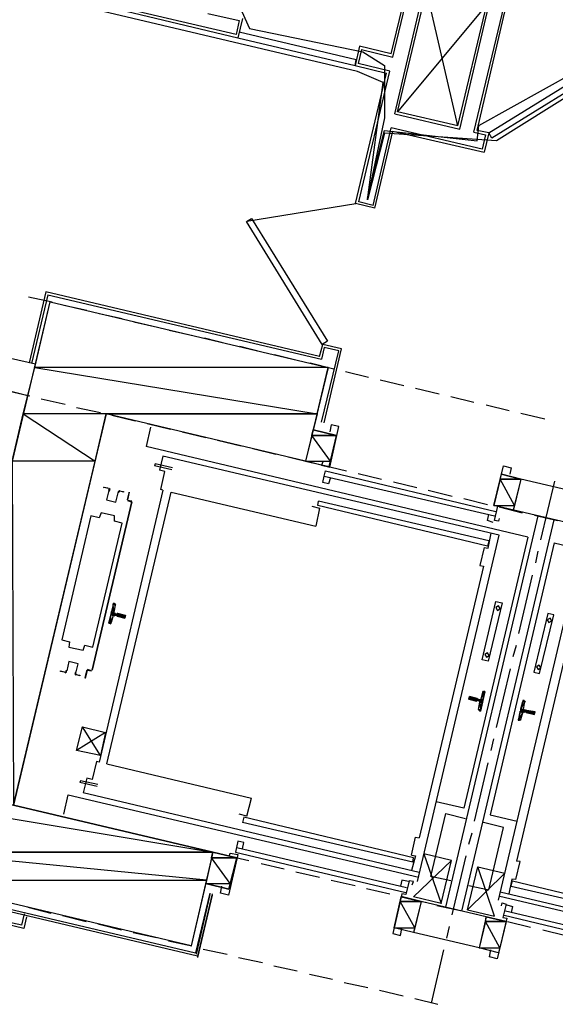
# Model space of a CAD drawing. Header units: feet. Extents: x -79 to 198, y -22 to 181.
# Tile 75 of 256: x 58 to 69, y 51 to 72. Entities that reach past the tile are written whole.
import ezdxf

# ---------------------------------------------------------------- set-up
doc = ezdxf.new("R2010")
doc.units = ezdxf.units.FT
for name, color, linetype in [('A-AREA-COMUN', 252, 'CONTINUOUS'), ('A-AREA-UNIDAD', 30, 'CONTINUOUS'), ('A-LINEA', 7, 'CONTINUOUS'), ('A-LINEA-FINA', 9, 'CONTINUOUS'), ('A-MURO-CONCRETO', 8, 'CONTINUOUS')]:
    doc.layers.add(name, color=color, linetype=linetype)

msp = doc.modelspace()

# ---------------------------------------------------------------- linework, layer by layer
at = {"layer": 'A-AREA-COMUN'}
msp.add_lwpolyline([(70.32, 70.6844), (68.08, 69.28), (65.76, 69.44), (65.408, 68.0533), (65.728, 70.4889), (65.2, 70.72), (54.528, 73.2444), (54, 71.2), (52.88, 71.1644), (33.92, 75.6444)], dxfattribs=at)
at = {"layer": 'A-AREA-UNIDAD'}
msp.add_lwpolyline([(62.8, 71.9644), (62.96, 71.6089), (65.312, 71.1289), (65.76, 70.8444), (65.76, 69.76), (65.408, 68.0889), (65.76, 69.4933), (67.68, 69.28), (67.712, 69.6), (69.728, 70.72)], dxfattribs=at)
at = {"layer": 'A-LINEA'}
for p, q in [((65.9333, 71.0178), (66.2933, 72.5378)), ((65.8933, 71.0844), (66.24, 72.4978)), ((65.9733, 69.8444), (66.5867, 72.4711)), ((66.0267, 69.8844), (66.6267, 72.4044)), ((67.28, 69.5911), (66.6267, 72.4044)), ((67.6133, 69.4578), (68.3067, 72.3778)), ((67.68, 69.4978), (68.36, 72.4178)), ((67.32, 69.5244), (67.9333, 72.1511)), ((60.08, 72.0444), (62.72, 71.4178)), ((62.68, 71.4844), (60.1333, 72.0844)), ((62.0933, 71.9244), (62.7467, 71.7778)), ((67.88, 72.1111), (66.0267, 69.8844)), ((67.28, 69.5911), (67.88, 72.1111)), ((62.7467, 71.7778), (62.68, 71.4844)), ((62.8133, 71.8178), (62.72, 71.4178)), ((65.24, 71.2444), (65.1467, 70.8444)), ((65.24, 71.2444), (65.1467, 70.8444)), ((65.28, 71.1778), (65.2133, 70.8844)), ((65.8933, 71.0844), (65.24, 71.2444)), ((65.28, 71.1778), (65.9333, 71.0178)), ((65.1467, 70.8444), (65.8, 70.6844)), ((65.8667, 70.7244), (65.2133, 70.8844)), ((65.2267, 68.0178), (65.8667, 70.7244)), ((65.16, 67.9778), (65.8, 70.6844)), ((67.28, 69.5911), (66.0267, 69.8844)), ((65.9733, 69.8444), (67.32, 69.5244)), ((65.52, 67.9378), (65.8933, 69.5511)), ((67.7867, 69.1111), (65.8933, 69.5511)), ((67.92, 69.4444), (67.68, 69.4978)), ((67.6133, 69.4578), (67.8533, 69.4044)), ((67.8533, 69.4044), (67.7867, 69.1111)), ((67.92, 69.4444), (67.8267, 69.0444)), ((65.1655, 67.977), (62.903, 67.6073)), ((65.56, 67.8844), (65.16, 67.9778)), ((65.56, 67.8844), (65.16, 67.9778)), ((65.52, 67.9378), (65.2267, 68.0178)), ((58.3733, 66.0444), (58.8667, 65.9378)), ((58.7333, 66.1511), (58.3867, 64.6711)), ((58.7733, 66.0844), (58.44, 64.6578)), ((64.4133, 64.8044), (58.7333, 66.1511)), ((58.7733, 66.0844), (64.4533, 64.7511)), ((59.1067, 65.8711), (59.5867, 65.7644)), ((59.84, 65.6978), (60.32, 65.5911)), ((60.56, 65.5244), (61.0533, 65.4178)), ((61.2933, 65.3511), (61.7867, 65.2444)), ((62.0267, 65.1911), (62.5067, 65.0711)), ((62.76, 65.0178), (63.24, 64.8978)), ((64.4133, 64.8044), (64.48, 65.0578)), ((64.4133, 64.8044), (64.48, 65.0578)), ((64.8667, 64.9644), (64.48, 65.0578)), ((64.8667, 64.9644), (64.48, 65.0578)), ((58.52, 64.6444), (58, 64.7644)), ((63.48, 64.8444), (63.9733, 64.7244)), ((64.4533, 63.4444), (64.8133, 64.9244)), ((64.4533, 63.4444), (64.8133, 64.9244)), ((64.5067, 63.4311), (64.8667, 64.9644)), ((64.5067, 63.4311), (64.8667, 64.9644)), ((64.2133, 64.6711), (64.7067, 64.5511)), ((64.9467, 64.4978), (65.4267, 64.3778)), ((65.6667, 64.3244), (66.16, 64.2044)), ((66.4, 64.1511), (66.8933, 64.0311)), ((58.36, 63.9911), (57.8533, 64.1244)), ((57.92, 64.0978), (58.4, 63.9911)), ((67.1333, 63.9778), (67.6133, 63.8578)), ((58.64, 63.9244), (59.1333, 63.8178)), ((59.3733, 63.7511), (59.8667, 63.6444)), ((67.8667, 63.8044), (68.3467, 63.6844)), ((60.1067, 63.5911), (60.5867, 63.4711)), ((68.5867, 63.6311), (69.08, 63.5111)), ((60.9067, 63.3378), (60.8133, 62.9378)), ((60.84, 63.4178), (61.32, 63.2978)), ((61.56, 63.2444), (62.0533, 63.1244)), ((64.6133, 62.5244), (64.76, 63.1644)), ((68.7333, 61.0578), (60.8133, 62.9378)), ((62.2933, 63.0711), (62.7867, 62.9511)), ((61.16, 62.7378), (61.0933, 62.4444)), ((68.1333, 61.0978), (61.16, 62.7378)), ((63.0267, 62.8978), (63.5067, 62.7778)), ((63.76, 62.7244), (64.24, 62.6044)), ((61.3467, 62.4578), (60.9867, 62.5378)), ((64.48, 62.5511), (64.9733, 62.4311)), ((64.5067, 62.3244), (68.04, 61.4978)), ((64.5333, 62.4311), (68.0667, 61.5911)), ((65.2133, 62.3778), (65.6933, 62.2578)), ((68.0267, 61.7111), (68.1867, 62.3644)), ((68.5867, 62.2578), (68.1867, 62.3644)), ((64.64, 62.2978), (64.6, 62.1644)), ((65.9467, 62.2044), (66.4267, 62.0844)), ((68.5867, 62.2578), (68.4267, 61.6178)), ((69.9467, 61.9378), (68.5867, 62.2578)), ((69, 61.0044), (69.2933, 62.2178)), ((61.16, 62.0311), (59.84, 56.3911)), ((60, 56.3511), (61.3333, 61.9911)), ((61.3333, 61.9911), (64.3333, 61.2844)), ((66.6667, 62.0311), (67.16, 61.9111)), ((60.52, 61.7911), (59.6933, 58.2978)), ((59.6933, 58.2978), (60.52, 61.7911)), ((60.52, 61.8044), (60.4267, 61.8178)), ((60.4267, 61.8178), (60.5067, 61.7911)), ((60.44, 61.8178), (60.44, 61.8178)), ((60.44, 61.8178), (60.44, 61.8178)), ((60.5067, 61.7911), (60.5067, 61.7911)), ((64.3733, 61.7111), (64.3867, 61.8044)), ((67.8933, 60.8711), (64.3733, 61.7111)), ((67.92, 60.9778), (64.3867, 61.8044)), ((67.4, 61.8578), (67.8933, 61.7378)), ((68.44, 61.6178), (68.0267, 61.7111)), ((67.0267, 53.3778), (68.9467, 61.4978)), ((68.1333, 61.6844), (68.6133, 61.5644)), ((69.7867, 61.2978), (68.44, 61.6178)), ((68.8667, 61.5111), (69.3467, 61.4044)), ((67.36, 53.2978), (69.28, 61.4178)), ((66.44, 53.9111), (68.1333, 61.0978)), ((67.9067, 60.8311), (67.9733, 61.1378)), ((68.7333, 61.0578), (67.4, 55.4311)), ((67.92, 60.9778), (67.8933, 60.8711)), ((69.28, 60.9378), (67.9467, 55.2978)), ((69.28, 60.9378), (77.1867, 59.0578)), ((67.8267, 60.8444), (67.9067, 60.8311)), ((68.12, 53.5244), (69.8133, 60.6978)), ((68.8933, 60.5244), (68.9467, 60.7644)), ((67.8133, 60.4578), (66.48, 54.8178)), ((68.5467, 59.0578), (68.8267, 60.2711)), ((69.8267, 59.9778), (68.4933, 54.3378)), ((60.1864, 59.6479), (60.1713, 59.6706)), ((60.1733, 59.6444), (60.1467, 59.4978)), ((60.1733, 59.4711), (60.2133, 59.4578)), ((60.0687, 59.2583), (60.0924, 59.2718)), ((60.1333, 59.4311), (60.0933, 59.2844)), ((68.4267, 58.5778), (68.4933, 58.8178)), ((59.68, 58.2844), (59.6, 58.3111)), ((59.6, 58.2978), (59.6, 58.2978)), ((59.68, 58.2978), (59.68, 58.2978)), ((59.68, 58.2978), (59.68, 58.2978)), ((68.08, 57.1111), (68.3733, 58.3244)), ((67.76, 57.6978), (67.8, 57.8444)), ((67.8246, 57.8572), (67.8009, 57.8437)), ((67.6667, 57.6578), (67.6667, 57.6578)), ((67.68, 57.6978), (67.7333, 57.6844)), ((67.72, 57.6578), (67.68, 57.6711)), ((67.68, 57.6578), (67.68, 57.6578)), ((67.6933, 57.6978), (67.6933, 57.6978)), ((67.7067, 57.4844), (67.7333, 57.6311)), ((68.64, 57.4844), (68.6667, 57.6444)), ((68.6797, 57.6345), (68.6646, 57.6572)), ((67.7203, 57.4677), (67.7354, 57.445)), ((68.5867, 57.2711), (68.6267, 57.4178)), ((68.6533, 57.4311), (68.6933, 57.4311)), ((68.6933, 57.4178), (68.6933, 57.4178)), ((68.7067, 57.4178), (68.7067, 57.4178)), ((68.5621, 57.2583), (68.5858, 57.2718)), ((59.8667, 56.5244), (59.4933, 57.1244)), ((67.9733, 56.6311), (68.0267, 56.8711)), ((59.7867, 56.4044), (59.6933, 56.0311)), ((59.84, 56.3911), (59.7867, 56.4044)), ((60, 56.3511), (63, 55.6444)), ((67.6267, 55.1644), (67.9067, 56.3778)), ((59.4533, 56.0044), (59.44, 55.9644)), ((59.8133, 55.9244), (59.4533, 56.0044)), ((59.8, 55.8844), (59.44, 55.9644)), ((59.1067, 55.3111), (59.2, 55.7111)), ((59.2, 55.7111), (66.4667, 54.0044)), ((66.48, 54.0978), (59.5067, 55.7511)), ((62.9067, 55.2711), (63, 55.6444)), ((58.08, 55.4978), (58.5733, 55.3778)), ((67.4, 55.4311), (66.8267, 55.5644)), ((58.8133, 55.3244), (59.3067, 55.2044)), ((62.9067, 55.2711), (62.7467, 55.3111)), ((62.84, 55.2444), (62.8133, 55.1378)), ((66.36, 54.4044), (62.84, 55.2444)), ((67.9467, 55.2978), (68.5067, 55.1644)), ((59.5467, 55.1511), (60.0267, 55.0311)), ((60.28, 54.9778), (60.76, 54.8578)), ((66.3467, 54.3111), (62.8133, 55.1378)), ((61, 54.8044), (61.4933, 54.6844)), ((66.32, 54.4578), (66.4, 54.8311)), ((66.4, 54.8311), (66.48, 54.8178)), ((67.5067, 54.6844), (67.5733, 54.9244)), ((61.7333, 54.6311), (62.2267, 54.5111)), ((62.6933, 54.6178), (66.2133, 53.7911)), ((62.8133, 54.5911), (62.84, 54.7244)), ((62.4667, 54.4578), (62.9467, 54.3511)), ((62.5333, 53.7511), (62.6933, 54.4044)), ((62.6667, 54.5244), (66.2, 53.6844)), ((66.32, 54.4578), (66.4, 54.4444)), ((66.4, 54.4444), (66.32, 54.1378)), ((66.3467, 54.3111), (66.36, 54.4044)), ((67.1467, 54.3511), (66.5733, 54.4844)), ((66.9333, 53.4578), (67.1467, 54.3511)), ((67.16, 53.2178), (67.4533, 54.4444)), ((63.2, 54.2844), (63.68, 54.1778)), ((67.48, 53.3244), (67.6933, 54.2178)), ((67.6933, 54.2178), (68.2533, 54.0844)), ((68.48, 53.9511), (68.5733, 54.3244)), ((68.5733, 54.3244), (68.4933, 54.3378)), ((63.92, 54.1111), (64.4133, 54.0044)), ((64.6533, 53.9378), (65.1467, 53.8311)), ((68.4, 53.9644), (68.3333, 53.6578)), ((68.48, 53.9511), (68.4, 53.9644)), ((61.88, 52.3644), (55.8, 53.8044)), ((55.8667, 53.8444), (61.84, 52.4311)), ((65.3867, 53.7644), (65.8667, 53.6578)), ((68.3867, 53.8178), (68.4133, 53.9244)), ((68.3867, 53.8178), (71.92, 52.9911)), ((68.4133, 53.9244), (71.9333, 53.0844)), ((62.1333, 53.6711), (61.84, 52.4311)), ((62.1333, 53.6711), (61.84, 52.4311)), ((62.1333, 53.6444), (61.8533, 52.4044)), ((62.1333, 53.6444), (61.8533, 52.4044)), ((62.1333, 53.6444), (61.8533, 52.4044)), ((62.1867, 53.6578), (61.88, 52.3644)), ((62.1867, 53.6578), (61.88, 52.3644)), ((62.1867, 53.6311), (61.88, 52.3511)), ((62.1867, 53.6311), (61.88, 52.3378)), ((62.1867, 53.6311), (61.88, 52.3378)), ((65.96, 52.9511), (66.1067, 53.5911)), ((66.52, 53.4978), (66.1067, 53.6044)), ((66.12, 53.5911), (66.6, 53.4844)), ((75.4, 51.8844), (68.1467, 53.6044)), ((68.16, 53.6978), (75.1333, 52.0578)), ((58.36, 53.3778), (58.84, 53.2578)), ((66.52, 53.4978), (66.36, 52.8578)), ((67.8667, 53.1778), (66.52, 53.4978)), ((66.84, 53.4178), (67.3333, 53.3111)), ((58.24, 53.0044), (58.2933, 53.2444)), ((58.3333, 53.1778), (58.28, 52.9378)), ((59.08, 53.2044), (59.5733, 53.0844)), ((67.5733, 53.2578), (68.0667, 53.1378)), ((67.8667, 53.1778), (67.72, 52.5378)), ((68.28, 53.0844), (67.8667, 53.1778)), ((71.7733, 52.3644), (68.24, 53.2044)), ((71.7867, 52.4711), (68.2667, 53.2978)), ((58.28, 52.9378), (57.88, 53.0311)), ((58.24, 53.0044), (57.9467, 53.0711)), ((59.8133, 53.0311), (60.3067, 52.9111)), ((66.36, 52.8578), (65.96, 52.9511)), ((67.0533, 52.7378), (67.1067, 52.9778)), ((68.3067, 53.0844), (68.7867, 52.9644)), ((60.5467, 52.8578), (61.0267, 52.7511)), ((67.72, 52.5378), (66.36, 52.8578)), ((69.04, 52.9111), (69.52, 52.7911)), ((61.28, 52.6844), (61.76, 52.5778)), ((62, 52.5111), (62.4933, 52.4044)), ((68.12, 52.4311), (67.72, 52.5378)), ((62.7333, 52.3378), (63.2267, 52.2311)), ((66.7333, 51.3911), (66.9867, 52.4978)), ((63.4667, 52.1644), (63.9467, 52.0578)), ((64.2, 51.9911), (64.68, 51.8844)), ((64.92, 51.8178), (65.4133, 51.7111)), ((65.6533, 51.6578), (66.1467, 51.5378)), ((66.3867, 51.4844), (66.8667, 51.3644))]:
    msp.add_line(p, q, dxfattribs=at)
for points in [[(65.1733, 70.9644), (62.7467, 71.5378), (62.72, 71.4178), (65.1467, 70.8444), (65.1733, 70.9644)], [(67.92, 69.4444), (70.4667, 71.0178), (70.5333, 70.9111), (67.9867, 69.3378), (67.92, 69.4444)], [(65.56, 67.8844), (65.9333, 69.4844), (67.8267, 69.0444)], [(64.4667, 65.0578), (62.8933, 67.6044), (63, 67.6711), (64.5733, 65.1244), (64.4667, 65.0578)], [(62.2, 54.5244), (61.7467, 52.5778), (55.9867, 53.9378), (58.8267, 65.9378), (64.5867, 64.5778), (64.12, 62.6311), (59.9867, 63.6178), (58.0667, 55.4978), (62.2, 54.5244)], [(64.8133, 64.9244), (64.5067, 64.9911), (64.4533, 64.7511)], [(64.8133, 64.9244), (64.5067, 64.9911), (64.4533, 64.7511)], [(64.48, 62.6178), (64.4533, 62.5511), (64.6267, 62.5111), (64.8133, 63.3511), (64.6533, 63.3911), (64.6267, 63.2444)], [(64.76, 63.1644), (64.28, 63.2844), (64.12, 62.6311), (64.6133, 62.5244)], [(61.36, 62.4978), (61, 62.5778), (60.9867, 62.5378)], [(68.1333, 61.4444), (68.12, 61.3911), (68.04, 61.4044), (68.1067, 61.6978), (68.0267, 61.7111), (68.2267, 62.5378), (68.3867, 62.4978), (68.36, 62.3644)], [(61.16, 62.0311), (61.12, 62.0444), (61.2, 62.4178), (61.0933, 62.4444)], [(64.6, 62.1644), (64.48, 62.1911), (64.5067, 62.3244), (64.5333, 62.4311)], [(60.0267, 62.0711), (59.9333, 62.0844), (59.9467, 62.0978), (60.0267, 62.0711)], [(60.0397, 62.0235), (59.9942, 61.8309), (60.1869, 61.7853), (60.2325, 61.9779)], [(60.0397, 62.0235), (59.9942, 61.8309), (60.1869, 61.7853), (60.2325, 61.9779)], [(60.044, 62.0208), (60.0531, 62.0409), (60.0381, 62.0572)], [(60.051, 62.0095), (60.0663, 62.043), (60.0413, 62.0701)], [(60.2673, 62.017), (60.2329, 62.0039), (60.2315, 61.9671)], [(60.2644, 62.004), (60.2438, 61.9961), (60.2429, 61.9741)], [(60.2533, 62.0178), (60.3467, 62.0044), (60.3467, 61.9911), (60.2533, 62.0178)], [(60.4267, 61.8311), (60.4667, 61.9778), (60.4667, 61.9911), (60.4267, 61.8311)], [(59.6667, 61.4978), (59.0667, 58.9244), (59.2267, 58.8844), (59.2133, 58.7778), (59.5067, 58.7111), (59.5467, 58.8178), (59.7067, 58.7778), (60.32, 61.3511), (60.16, 61.3911), (60.16, 61.4978), (59.88, 61.5644), (59.84, 61.4578), (59.6667, 61.4978)], [(64.2533, 61.6978), (64.4133, 61.6578), (64.3333, 61.2844)], [(68.0133, 61.3644), (67.8933, 61.4044), (67.92, 61.5244)], [(67.8267, 60.8444), (67.7333, 60.4711), (67.8133, 60.4578)], [(60.0667, 59.2711), (60.04, 59.2711), (60.1467, 59.6844), (60.16, 59.6711)], [(68.0667, 59.7244), (68.2, 59.6978), (67.9067, 58.4844), (67.7867, 58.5111), (68.0667, 59.7244)], [(60.1605, 59.4957), (60.163, 59.4806), (60.1754, 59.4716)], [(60.2267, 59.4711), (60.3867, 59.4311), (60.3733, 59.3778), (60.2133, 59.4178)], [(60.2267, 59.4711), (60.2133, 59.4711), (60.2133, 59.4711)], [(68.1241, 59.6299), (68.0679, 59.5952), (68.1026, 59.539), (68.1587, 59.5737), (68.1241, 59.6299)], [(69.2667, 59.4444), (69.1467, 59.4711), (68.8533, 58.2578), (68.9733, 58.2311), (69.2667, 59.4444)], [(60.1713, 59.4306), (60.1562, 59.4281), (60.1472, 59.4157)], [(60.16, 59.4444), (60.2, 59.4311), (60.2, 59.4311)], [(69.1907, 59.3765), (69.1346, 59.3419), (69.1693, 59.2857), (69.2254, 59.3204), (69.1907, 59.3765)], [(67.8974, 58.6565), (67.8413, 58.6219), (67.8759, 58.5657), (67.9321, 58.6004), (67.8974, 58.6565)], [(59.3603, 58.2387), (59.4058, 58.4313), (59.2131, 58.4769), (59.1675, 58.2843)], [(59.3603, 58.2387), (59.4058, 58.4313), (59.2131, 58.4769), (59.1675, 58.2843)], [(59.12, 58.2578), (59.04, 58.2711), (59.04, 58.2844), (59.1333, 58.2578)], [(59.1327, 58.2453), (59.1671, 58.2583), (59.1685, 58.2951)], [(59.1356, 58.2583), (59.1562, 58.2661), (59.1571, 58.2882)], [(59.349, 58.2527), (59.3337, 58.2192), (59.3587, 58.1921)], [(59.356, 58.2414), (59.3469, 58.2213), (59.3619, 58.205)], [(59.5867, 58.2978), (59.5467, 58.1378), (59.56, 58.1378), (59.6, 58.2978), (59.68, 58.2844)], [(68.9641, 58.4032), (68.9079, 58.3685), (68.9426, 58.3124), (68.9987, 58.347), (68.9641, 58.4032)], [(59.36, 58.2044), (59.44, 58.1911), (59.44, 58.1778), (59.36, 58.2044)], [(67.8267, 57.8578), (67.84, 57.8578), (67.7467, 57.4444), (67.7333, 57.4578)], [(67.6667, 57.6578), (67.5067, 57.6978), (67.52, 57.7511), (67.68, 57.7111)], [(67.7461, 57.6198), (67.7437, 57.635), (67.7313, 57.6439)], [(67.7354, 57.685), (67.7505, 57.6874), (67.7595, 57.6998)], [(68.6533, 57.6711), (68.6267, 57.6711), (68.5333, 57.2578), (68.56, 57.2578)], [(68.6646, 57.4306), (68.6495, 57.4281), (68.6405, 57.4157)], [(68.7067, 57.4178), (68.8667, 57.3778), (68.88, 57.4311), (68.7067, 57.4578), (68.7067, 57.4578), (68.6533, 57.4711)], [(68.6539, 57.4824), (68.6563, 57.4673), (68.6687, 57.4583)], [(59.9733, 57.0044), (59.3733, 56.6311), (59.4933, 57.1244), (59.9733, 57.0044), (59.8667, 56.5244), (59.3733, 56.6311)], [(59.6933, 56.0311), (59.5867, 56.0578), (59.5067, 55.7511)], [(67.1333, 53.9244), (66.72, 54.0178), (67.0267, 55.3244), (67.44, 55.2178)], [(67.5067, 53.8311), (67.92, 53.7378), (68.2267, 55.0311), (67.8133, 55.1378)], [(62.84, 54.7244), (62.72, 54.7511), (62.6667, 54.5244)], [(62.6933, 54.4044), (62.2, 54.5244), (62.0533, 53.8711), (62.5333, 53.7511)], [(62.5467, 54.4444), (62.56, 54.4978), (62.72, 54.4711), (62.52, 53.6311), (62.36, 53.6711), (62.3867, 53.8178)], [(66.5733, 54.4844), (66.9333, 53.4578), (66.36, 53.5911), (67.1467, 54.3511)], [(68.2533, 54.0844), (67.48, 53.3244), (68.04, 53.1911), (67.6933, 54.2178)], [(66.2533, 53.9111), (66.12, 53.9378), (66.0933, 53.8178)], [(66.3333, 53.8444), (66.36, 53.9111), (66.2667, 53.9244), (66.2, 53.6444), (66.12, 53.6578), (65.9333, 52.8311), (66.0933, 52.7911), (66.12, 52.9378)], [(68.1867, 53.4044), (68.2, 53.4711), (68.28, 53.4444), (68.2133, 53.1644), (68.2933, 53.1511), (68.0933, 52.3111), (67.9333, 52.3511), (67.96, 52.4978)], [(68.2933, 53.4311), (68.4133, 53.3911), (68.3867, 53.2711)]]:
    msp.add_lwpolyline(points, dxfattribs=at)
at = {"layer": 'A-LINEA-FINA'}
for p, q in [((60.1333, 59.6711), (60.1733, 59.6578)), ((60.1333, 59.6711), (60.1733, 59.6711)), ((60.1467, 59.6844), (60.16, 59.6711)), ((60.0933, 59.4978), (60.16, 59.4711)), ((60.0933, 59.4978), (60.16, 59.4844)), ((60.0933, 59.4978), (60.1467, 59.4844)), ((60.0933, 59.4578), (60.1467, 59.4444)), ((60.2133, 59.4711), (60.3867, 59.4311)), ((60.2133, 59.4711), (60.3867, 59.4311)), ((60.2133, 59.4578), (60.3733, 59.4178)), ((60.04, 59.2844), (60.08, 59.2711)), ((60.04, 59.2711), (60.0667, 59.2711)), ((60.0533, 59.2844), (60.08, 59.2711)), ((60.08, 59.4444), (60.1333, 59.4311)), ((60.08, 59.4444), (60.1333, 59.4311)), ((60.2133, 59.4311), (60.3733, 59.3911)), ((60.2133, 59.4178), (60.3733, 59.3778)), ((67.84, 57.8444), (67.8, 57.8578)), ((67.84, 57.8444), (67.8, 57.8578)), ((67.84, 57.8444), (67.8133, 57.8578)), ((67.84, 57.8578), (67.8267, 57.8578)), ((67.68, 57.6711), (67.5067, 57.7111)), ((67.6667, 57.6578), (67.5067, 57.6978)), ((67.68, 57.7111), (67.52, 57.7511)), ((67.68, 57.6978), (67.52, 57.7378)), ((67.68, 57.6978), (67.52, 57.7378)), ((67.7867, 57.6311), (67.7333, 57.6578)), ((67.7867, 57.6311), (67.7333, 57.6444)), ((67.7867, 57.6178), (67.7333, 57.6311)), ((67.8, 57.6844), (67.7467, 57.6978)), ((67.8, 57.6711), (67.7467, 57.6844)), ((68.6267, 57.6711), (68.6533, 57.6711)), ((68.6267, 57.6578), (68.6667, 57.6578)), ((67.7467, 57.4578), (67.7067, 57.4711)), ((67.7467, 57.4578), (67.72, 57.4578)), ((67.7467, 57.4578), (67.72, 57.4578)), ((68.5733, 57.4444), (68.64, 57.4311)), ((68.5733, 57.4311), (68.6267, 57.4178)), ((68.5867, 57.4978), (68.64, 57.4844)), ((68.5867, 57.4978), (68.64, 57.4844)), ((68.5867, 57.4844), (68.64, 57.4711)), ((68.6933, 57.4178), (68.8667, 57.3778)), ((68.7067, 57.4578), (68.88, 57.4311)), ((68.7067, 57.4578), (68.88, 57.4178)), ((68.7067, 57.4578), (68.88, 57.4178)), ((68.7067, 57.4578), (68.8667, 57.4178)), ((68.7067, 57.4178), (68.8667, 57.3778)), ((68.5333, 57.2711), (68.5733, 57.2578)), ((68.5467, 57.2844), (68.5867, 57.2711))]:
    msp.add_line(p, q, dxfattribs=at)
for points in [[(60.1067, 59.5111), (60.1467, 59.4978), (60.1333, 59.6578), (60.1067, 59.5111)], [(60.1333, 59.6711), (60.1733, 59.6711), (60.1467, 59.6844), (60.1333, 59.6711)], [(60.1733, 59.6711), (60.1333, 59.6711), (60.1733, 59.6578), (60.1733, 59.6711)], [(60.1733, 59.6578), (60.1333, 59.6711), (60.1333, 59.6711), (60.1733, 59.6578)], [(60.1333, 59.6711), (60.1333, 59.6711), (60.1733, 59.6578), (60.1333, 59.6711)], [(60.1333, 59.6711), (60.1733, 59.6578), (60.1333, 59.6578), (60.1333, 59.6711), (60.1333, 59.6711)], [(60.1733, 59.6578), (60.1333, 59.6711), (60.1333, 59.6711), (60.1733, 59.6578)], [(60.1333, 59.6711), (60.1333, 59.6711), (60.1733, 59.6711), (60.1333, 59.6711)], [(60.1733, 59.6711), (60.1333, 59.6711), (60.1333, 59.6711), (60.1733, 59.6711)], [(60.1333, 59.6711), (60.1333, 59.6711), (60.1733, 59.6711), (60.1333, 59.6711), (60.1333, 59.6711)], [(60.1467, 59.4978), (60.1333, 59.6578), (60.1733, 59.6444), (60.1467, 59.4978)], [(60.1333, 59.6578), (60.1733, 59.6444), (60.1733, 59.6578), (60.1333, 59.6578), (60.1333, 59.6578)], [(60.1733, 59.6444), (60.1333, 59.6578), (60.1333, 59.6578), (60.1733, 59.6444), (60.1733, 59.6444)], [(60.1733, 59.6711), (60.1467, 59.6844), (60.16, 59.6711), (60.1733, 59.6711)], [(60.16, 59.6711), (60.1467, 59.6844), (60.1467, 59.6844), (60.16, 59.6711), (60.16, 59.6711)], [(60.08, 59.4444), (60.1333, 59.4444), (60.0933, 59.4578), (60.08, 59.4444)], [(60.0933, 59.5111), (60.0933, 59.5111), (60.1467, 59.4978), (60.0933, 59.5111)], [(60.0933, 59.5111), (60.1467, 59.4978), (60.0933, 59.4978), (60.0933, 59.5111), (60.0933, 59.5111)], [(60.1067, 59.5111), (60.1467, 59.4978), (60.0933, 59.5111), (60.1067, 59.5111), (60.1067, 59.5111)], [(60.0933, 59.4844), (60.1733, 59.4711), (60.0933, 59.4978), (60.0933, 59.4844)], [(60.1733, 59.4711), (60.0933, 59.4978), (60.16, 59.4711), (60.1733, 59.4711), (60.1733, 59.4711)], [(60.16, 59.4711), (60.0933, 59.4978), (60.0933, 59.4978), (60.16, 59.4711)], [(60.0933, 59.4978), (60.0933, 59.4978), (60.16, 59.4711), (60.0933, 59.4978), (60.0933, 59.4978)], [(60.16, 59.4711), (60.0933, 59.4978), (60.16, 59.4844), (60.16, 59.4711), (60.16, 59.4711)], [(60.16, 59.4844), (60.0933, 59.4978), (60.0933, 59.4978), (60.16, 59.4844)], [(60.0933, 59.4978), (60.0933, 59.4978), (60.16, 59.4844), (60.0933, 59.4978), (60.0933, 59.4978)], [(60.16, 59.4844), (60.0933, 59.4978), (60.1467, 59.4844), (60.16, 59.4844), (60.16, 59.4844)], [(60.1467, 59.4844), (60.0933, 59.4978), (60.0933, 59.4978), (60.1467, 59.4844)], [(60.0933, 59.4978), (60.0933, 59.4978), (60.1467, 59.4844), (60.0933, 59.4978), (60.0933, 59.4978)], [(60.1467, 59.4844), (60.0933, 59.4978), (60.1467, 59.4978), (60.1467, 59.4844), (60.1467, 59.4844)], [(60.0933, 59.4578), (60.3733, 59.3911), (60.0933, 59.4844), (60.0933, 59.4578)], [(60.3733, 59.3911), (60.0933, 59.4844), (60.3733, 59.4178), (60.3733, 59.3911), (60.3733, 59.3911)], [(60.1333, 59.4444), (60.0933, 59.4578), (60.1467, 59.4444), (60.1333, 59.4444), (60.1333, 59.4444)], [(60.1467, 59.4444), (60.0933, 59.4578), (60.0933, 59.4578), (60.1467, 59.4444)], [(60.0933, 59.4578), (60.0933, 59.4578), (60.1467, 59.4444), (60.0933, 59.4578), (60.0933, 59.4578)], [(60.1467, 59.4444), (60.0933, 59.4578), (60.0933, 59.4578), (60.1467, 59.4444)], [(60.0933, 59.4578), (60.0933, 59.4578), (60.1467, 59.4444), (60.0933, 59.4578), (60.0933, 59.4578)], [(60.1467, 59.4444), (60.0933, 59.4578), (60.0933, 59.4578), (60.1467, 59.4444)], [(60.0933, 59.4578), (60.0933, 59.4578), (60.1467, 59.4444), (60.0933, 59.4578), (60.0933, 59.4578)], [(60.1467, 59.4444), (60.0933, 59.4578), (60.16, 59.4444), (60.1467, 59.4444), (60.1467, 59.4444)], [(60.16, 59.4444), (60.0933, 59.4578), (60.0933, 59.4578), (60.16, 59.4444)], [(60.0933, 59.4578), (60.0933, 59.4578), (60.16, 59.4444), (60.0933, 59.4578), (60.0933, 59.4578)], [(60.1067, 59.5111), (60.1067, 59.5111), (60.1467, 59.4978), (60.1067, 59.5111)], [(60.2133, 59.4578), (60.3733, 59.4311), (60.2133, 59.4711), (60.2133, 59.4578)], [(60.3733, 59.4311), (60.2133, 59.4711), (60.3867, 59.4311), (60.3733, 59.4311)], [(60.3867, 59.4311), (60.2133, 59.4711), (60.2133, 59.4711), (60.3867, 59.4311), (60.3867, 59.4311)], [(60.3867, 59.4311), (60.2133, 59.4711), (60.2133, 59.4711), (60.3867, 59.4311)], [(60.2133, 59.4711), (60.2133, 59.4711), (60.3867, 59.4311), (60.2133, 59.4711), (60.2133, 59.4711)], [(60.3867, 59.4311), (60.2133, 59.4711), (60.2133, 59.4711), (60.3867, 59.4311)], [(60.2133, 59.4711), (60.2133, 59.4711), (60.3867, 59.4311), (60.2133, 59.4711)], [(60.3867, 59.4311), (60.2133, 59.4711), (60.2133, 59.4711), (60.3867, 59.4311), (60.3867, 59.4311)], [(60.3867, 59.4311), (60.2133, 59.4711), (60.2133, 59.4711), (60.3867, 59.4311)], [(60.2133, 59.4711), (60.2133, 59.4711), (60.3867, 59.4311), (60.2133, 59.4711), (60.2133, 59.4711)], [(60.2267, 59.4711), (60.3867, 59.4311), (60.2133, 59.4711), (60.2267, 59.4711), (60.2267, 59.4711)], [(60.3733, 59.4178), (60.2133, 59.4578), (60.2133, 59.4578), (60.3733, 59.4178)], [(60.2133, 59.4578), (60.2133, 59.4578), (60.3733, 59.4178), (60.2133, 59.4578), (60.2133, 59.4578)], [(60.3733, 59.4178), (60.2133, 59.4578), (60.3733, 59.4311), (60.3733, 59.4178), (60.3733, 59.4178)], [(60.2267, 59.4711), (60.2267, 59.4711), (60.3867, 59.4311), (60.2267, 59.4711)], [(60.08, 59.2711), (60.04, 59.2844), (60.04, 59.2844), (60.08, 59.2711)], [(60.04, 59.2844), (60.04, 59.2844), (60.08, 59.2711), (60.04, 59.2844)], [(60.04, 59.2844), (60.08, 59.2711), (60.04, 59.2711), (60.04, 59.2844), (60.04, 59.2844)], [(60.0533, 59.2844), (60.08, 59.2711), (60.04, 59.2844), (60.0533, 59.2844), (60.0533, 59.2844)], [(60.08, 59.2711), (60.0667, 59.2711), (60.04, 59.2711), (60.08, 59.2711)], [(60.0667, 59.2711), (60.04, 59.2711), (60.04, 59.2711), (60.0667, 59.2711)], [(60.04, 59.2711), (60.04, 59.2711), (60.0667, 59.2711), (60.04, 59.2711)], [(60.0667, 59.2711), (60.04, 59.2711), (60.04, 59.2711), (60.0667, 59.2711)], [(60.04, 59.2711), (60.04, 59.2711), (60.0667, 59.2711), (60.04, 59.2711), (60.04, 59.2711)], [(60.0533, 59.2978), (60.0933, 59.2844), (60.08, 59.4444), (60.0533, 59.2978)], [(60.0533, 59.2978), (60.0533, 59.2978), (60.0933, 59.2844), (60.0533, 59.2978)], [(60.0533, 59.2978), (60.0933, 59.2844), (60.0533, 59.2844), (60.0533, 59.2978), (60.0533, 59.2978)], [(60.0533, 59.2844), (60.0533, 59.2844), (60.08, 59.2711), (60.0533, 59.2844)], [(60.08, 59.2711), (60.0533, 59.2844), (60.0933, 59.2844), (60.08, 59.2711), (60.08, 59.2711)], [(60.0933, 59.2844), (60.08, 59.4444), (60.1333, 59.4311), (60.0933, 59.2844)], [(60.1333, 59.4311), (60.08, 59.4444), (60.08, 59.4444), (60.1333, 59.4311)], [(60.08, 59.4444), (60.08, 59.4444), (60.1333, 59.4311), (60.08, 59.4444)], [(60.1333, 59.4311), (60.08, 59.4444), (60.1333, 59.4444), (60.1333, 59.4311), (60.1333, 59.4311)], [(60.1333, 59.4311), (60.08, 59.4444), (60.08, 59.4444), (60.1333, 59.4311), (60.1333, 59.4311)], [(60.2, 59.4311), (60.2, 59.4311), (60.3733, 59.3911), (60.2, 59.4311)], [(60.2, 59.4311), (60.3733, 59.3911), (60.2133, 59.4311), (60.2, 59.4311), (60.2, 59.4311)], [(60.3733, 59.3911), (60.2, 59.4311), (60.2, 59.4311), (60.3733, 59.3911)], [(60.2, 59.4311), (60.2, 59.4311), (60.3733, 59.3911), (60.2, 59.4311), (60.2, 59.4311)], [(60.3733, 59.3911), (60.2, 59.4311), (60.2, 59.4311), (60.3733, 59.3911)], [(60.2, 59.4311), (60.2, 59.4311), (60.3733, 59.3911), (60.2, 59.4311), (60.2, 59.4311)], [(60.3733, 59.3911), (60.2, 59.4311), (60.2, 59.4311), (60.3733, 59.3911)], [(60.2, 59.4311), (60.2, 59.4311), (60.3733, 59.3911), (60.2, 59.4311), (60.2, 59.4311)], [(60.3733, 59.3911), (60.2133, 59.4311), (60.2133, 59.4311), (60.3733, 59.3911)], [(60.2133, 59.4311), (60.2133, 59.4311), (60.3733, 59.3911), (60.2133, 59.4311)], [(60.2133, 59.4311), (60.3733, 59.3911), (60.2133, 59.4178), (60.2133, 59.4311), (60.2133, 59.4311)], [(60.3733, 59.3911), (60.2133, 59.4311), (60.2133, 59.4311), (60.3733, 59.3911)], [(60.2133, 59.4311), (60.2133, 59.4311), (60.3733, 59.3911), (60.2133, 59.4311), (60.2133, 59.4311)], [(60.3733, 59.3911), (60.2133, 59.4311), (60.2133, 59.4311), (60.3733, 59.3911)], [(60.2133, 59.4311), (60.2133, 59.4311), (60.3733, 59.3911), (60.2133, 59.4311), (60.2133, 59.4311)], [(60.3733, 59.3778), (60.2133, 59.4178), (60.3733, 59.3911), (60.3733, 59.3778), (60.3733, 59.3778)], [(67.8, 57.8444), (67.8, 57.6844), (67.76, 57.6978), (67.8, 57.8444)], [(67.8133, 57.8578), (67.84, 57.8444), (67.8, 57.8578), (67.8133, 57.8578)], [(67.8, 57.8578), (67.84, 57.8444), (67.84, 57.8444), (67.8, 57.8578), (67.8, 57.8578)], [(67.8, 57.8578), (67.84, 57.8444), (67.8, 57.8444), (67.8, 57.8578), (67.8, 57.8578)], [(67.84, 57.8311), (67.84, 57.8311), (67.8, 57.8444), (67.84, 57.8311)], [(67.84, 57.8311), (67.8, 57.8444), (67.84, 57.8444), (67.84, 57.8311), (67.84, 57.8311)], [(67.84, 57.8311), (67.8, 57.8444), (67.8, 57.6844), (67.84, 57.8311)], [(67.84, 57.8578), (67.8267, 57.8578), (67.8133, 57.8578), (67.84, 57.8578), (67.84, 57.8578)], [(67.8133, 57.8578), (67.84, 57.8578), (67.84, 57.8578), (67.8133, 57.8578)], [(67.84, 57.8578), (67.84, 57.8578), (67.8133, 57.8578), (67.84, 57.8578), (67.84, 57.8578)], [(67.84, 57.8444), (67.84, 57.8444), (67.8133, 57.8578), (67.84, 57.8444)], [(67.84, 57.8444), (67.8133, 57.8578), (67.84, 57.8578), (67.84, 57.8444), (67.84, 57.8444)], [(67.8267, 57.8578), (67.84, 57.8578), (67.84, 57.8578), (67.8267, 57.8578)], [(67.84, 57.8578), (67.84, 57.8578), (67.8267, 57.8578), (67.84, 57.8578)], [(67.52, 57.7378), (67.7867, 57.6444), (67.5067, 57.7111), (67.52, 57.7378), (67.52, 57.7378)], [(67.5067, 57.7111), (67.68, 57.6711), (67.68, 57.6711), (67.5067, 57.7111)], [(67.68, 57.6711), (67.68, 57.6711), (67.5067, 57.7111), (67.68, 57.6711), (67.68, 57.6711)], [(67.5067, 57.7111), (67.68, 57.6711), (67.68, 57.6711), (67.5067, 57.7111)], [(67.68, 57.6711), (67.68, 57.6711), (67.5067, 57.7111), (67.68, 57.6711), (67.68, 57.6711)], [(67.5067, 57.7111), (67.68, 57.6711), (67.5067, 57.6978), (67.5067, 57.7111), (67.5067, 57.7111)], [(67.6667, 57.6578), (67.6667, 57.6578), (67.5067, 57.6978), (67.6667, 57.6578)], [(67.6667, 57.6578), (67.5067, 57.6978), (67.68, 57.6711), (67.6667, 57.6578), (67.6667, 57.6578)], [(67.5067, 57.6978), (67.6667, 57.6578), (67.6667, 57.6578), (67.5067, 57.6978)], [(67.6667, 57.6578), (67.6667, 57.6578), (67.5067, 57.6978), (67.6667, 57.6578), (67.6667, 57.6578)], [(67.5067, 57.6978), (67.6667, 57.6578), (67.6667, 57.6578), (67.5067, 57.6978)], [(67.6667, 57.6578), (67.6667, 57.6578), (67.5067, 57.6978), (67.6667, 57.6578)], [(67.5067, 57.6978), (67.6667, 57.6578), (67.6667, 57.6578), (67.5067, 57.6978), (67.5067, 57.6978)], [(67.5067, 57.6978), (67.6667, 57.6578), (67.6667, 57.6578), (67.5067, 57.6978)], [(67.6667, 57.6578), (67.6667, 57.6578), (67.5067, 57.6978), (67.6667, 57.6578), (67.6667, 57.6578)], [(67.5067, 57.6978), (67.6667, 57.6578), (67.6667, 57.6578), (67.5067, 57.6978)], [(67.6667, 57.6578), (67.6667, 57.6578), (67.5067, 57.6978), (67.6667, 57.6578), (67.6667, 57.6578)], [(67.52, 57.7511), (67.68, 57.7111), (67.52, 57.7378), (67.52, 57.7511), (67.52, 57.7511)], [(67.52, 57.7378), (67.68, 57.6978), (67.68, 57.6978), (67.52, 57.7378)], [(67.68, 57.6978), (67.68, 57.6978), (67.52, 57.7378), (67.68, 57.6978)], [(67.68, 57.6978), (67.52, 57.7378), (67.68, 57.7111), (67.68, 57.6978), (67.68, 57.6978)], [(67.52, 57.7378), (67.68, 57.6978), (67.68, 57.6978), (67.52, 57.7378)], [(67.68, 57.6978), (67.68, 57.6978), (67.52, 57.7378), (67.68, 57.6978), (67.68, 57.6978)], [(67.52, 57.7378), (67.68, 57.6978), (67.68, 57.6978), (67.52, 57.7378)], [(67.68, 57.6978), (67.68, 57.6978), (67.52, 57.7378), (67.68, 57.6978)], [(67.52, 57.7378), (67.68, 57.6978), (67.68, 57.6978), (67.52, 57.7378), (67.52, 57.7378)], [(67.52, 57.7378), (67.68, 57.6978), (67.68, 57.6978), (67.52, 57.7378)], [(67.68, 57.6978), (67.68, 57.6978), (67.52, 57.7378), (67.68, 57.6978), (67.68, 57.6978)], [(67.52, 57.7378), (67.68, 57.6978), (67.68, 57.6978), (67.52, 57.7378)], [(67.68, 57.6978), (67.68, 57.6978), (67.52, 57.7378), (67.68, 57.6978), (67.68, 57.6978)], [(67.52, 57.7378), (67.68, 57.6978), (67.68, 57.6978), (67.52, 57.7378)], [(67.68, 57.6978), (67.68, 57.6978), (67.52, 57.7378), (67.68, 57.6978), (67.68, 57.6978)], [(67.8, 57.6711), (67.52, 57.7378), (67.7867, 57.6444), (67.8, 57.6711)], [(67.7333, 57.6311), (67.7467, 57.4711), (67.7067, 57.4844), (67.7333, 57.6311)], [(67.72, 57.6578), (67.7867, 57.6444), (67.7867, 57.6444), (67.72, 57.6578)], [(67.7867, 57.6444), (67.7867, 57.6444), (67.72, 57.6578), (67.7867, 57.6444), (67.7867, 57.6444)], [(67.7867, 57.6444), (67.72, 57.6578), (67.7867, 57.6311), (67.7867, 57.6444)], [(67.72, 57.6578), (67.7867, 57.6311), (67.7333, 57.6578), (67.72, 57.6578), (67.72, 57.6578)], [(67.7467, 57.6844), (67.8, 57.6711), (67.7333, 57.6844), (67.7467, 57.6844), (67.7467, 57.6844)], [(67.7333, 57.6844), (67.8, 57.6711), (67.8, 57.6711), (67.7333, 57.6844)], [(67.8, 57.6711), (67.8, 57.6711), (67.7333, 57.6844), (67.8, 57.6711), (67.8, 57.6711)], [(67.7333, 57.6844), (67.8, 57.6711), (67.8, 57.6711), (67.7333, 57.6844)], [(67.8, 57.6711), (67.8, 57.6711), (67.7333, 57.6844), (67.8, 57.6711), (67.8, 57.6711)], [(67.7333, 57.6844), (67.8, 57.6711), (67.8, 57.6711), (67.7333, 57.6844)], [(67.8, 57.6711), (67.8, 57.6711), (67.7333, 57.6844), (67.8, 57.6711), (67.8, 57.6711)], [(67.7333, 57.6578), (67.7867, 57.6311), (67.7333, 57.6444), (67.7333, 57.6578), (67.7333, 57.6578)], [(67.7333, 57.6444), (67.7867, 57.6311), (67.7867, 57.6311), (67.7333, 57.6444)], [(67.7867, 57.6311), (67.7867, 57.6311), (67.7333, 57.6444), (67.7867, 57.6311), (67.7867, 57.6311)], [(67.7333, 57.6444), (67.7867, 57.6311), (67.7867, 57.6311), (67.7333, 57.6444)], [(67.7867, 57.6311), (67.7867, 57.6311), (67.7333, 57.6444), (67.7867, 57.6311), (67.7867, 57.6311)], [(67.7333, 57.6444), (67.7867, 57.6311), (67.7867, 57.6311), (67.7333, 57.6444)], [(67.7867, 57.6311), (67.7867, 57.6311), (67.7333, 57.6444), (67.7867, 57.6311), (67.7867, 57.6311)], [(67.7333, 57.6444), (67.7867, 57.6311), (67.7333, 57.6311), (67.7333, 57.6444), (67.7333, 57.6444)], [(67.7333, 57.6311), (67.7867, 57.6178), (67.7867, 57.6178), (67.7333, 57.6311)], [(67.7867, 57.6178), (67.7867, 57.6178), (67.7333, 57.6311), (67.7867, 57.6178)], [(67.7867, 57.6178), (67.7333, 57.6311), (67.7867, 57.6311), (67.7867, 57.6178), (67.7867, 57.6178)], [(67.7867, 57.6178), (67.7333, 57.6311), (67.7467, 57.4711), (67.7867, 57.6178)], [(67.8, 57.6844), (67.76, 57.6978), (67.7467, 57.6978), (67.8, 57.6844), (67.8, 57.6844)], [(67.8, 57.6844), (67.8, 57.6844), (67.7467, 57.6978), (67.8, 57.6844)], [(67.7467, 57.6978), (67.8, 57.6844), (67.8, 57.6844), (67.7467, 57.6978)], [(67.8, 57.6844), (67.8, 57.6844), (67.7467, 57.6978), (67.8, 57.6844), (67.8, 57.6844)], [(67.8, 57.6844), (67.7467, 57.6978), (67.8, 57.6711), (67.8, 57.6844)], [(67.7467, 57.6978), (67.8, 57.6711), (67.7467, 57.6844), (67.7467, 57.6978), (67.7467, 57.6978)], [(67.7467, 57.6844), (67.8, 57.6711), (67.8, 57.6711), (67.7467, 57.6844)], [(67.8, 57.6711), (67.8, 57.6711), (67.7467, 57.6844), (67.8, 57.6711), (67.8, 57.6711)], [(67.76, 57.6978), (67.8, 57.6844), (67.8, 57.6844), (67.76, 57.6978)], [(68.6267, 57.6444), (68.6667, 57.6444), (68.5867, 57.4978), (68.6267, 57.6444)], [(68.6667, 57.6444), (68.5867, 57.4978), (68.64, 57.4844), (68.6667, 57.6444)], [(68.6533, 57.6711), (68.6267, 57.6711), (68.6533, 57.6578), (68.6533, 57.6711)], [(68.6267, 57.6711), (68.6533, 57.6578), (68.6667, 57.6578), (68.6267, 57.6711), (68.6267, 57.6711)], [(68.6533, 57.6578), (68.6267, 57.6711), (68.6267, 57.6711), (68.6533, 57.6578)], [(68.6267, 57.6711), (68.6267, 57.6711), (68.6667, 57.6578), (68.6267, 57.6711)], [(68.6267, 57.6711), (68.6667, 57.6578), (68.6267, 57.6711), (68.6267, 57.6711), (68.6267, 57.6711)], [(68.6267, 57.6578), (68.6667, 57.6578), (68.6267, 57.6711), (68.6267, 57.6578), (68.6267, 57.6578)], [(68.6667, 57.6444), (68.6267, 57.6578), (68.6667, 57.6578), (68.6667, 57.6444)], [(68.6667, 57.6578), (68.6267, 57.6578), (68.6267, 57.6578), (68.6667, 57.6578)], [(68.6267, 57.6578), (68.6267, 57.6578), (68.6667, 57.6578), (68.6267, 57.6578)], [(68.6667, 57.6578), (68.6267, 57.6578), (68.6267, 57.6578), (68.6667, 57.6578)], [(68.6267, 57.6578), (68.6267, 57.6578), (68.6667, 57.6444), (68.6267, 57.6578)], [(68.6267, 57.6578), (68.6667, 57.6444), (68.6267, 57.6578), (68.6267, 57.6578), (68.6267, 57.6578)], [(68.6267, 57.6444), (68.6667, 57.6444), (68.6267, 57.6578), (68.6267, 57.6444), (68.6267, 57.6444)], [(68.6267, 57.6444), (68.6267, 57.6444), (68.6667, 57.6444), (68.6267, 57.6444)], [(67.7467, 57.4711), (67.7067, 57.4844), (67.7067, 57.4711), (67.7467, 57.4711), (67.7467, 57.4711)], [(67.7067, 57.4844), (67.7467, 57.4711), (67.7467, 57.4711), (67.7067, 57.4844), (67.7067, 57.4844)], [(67.7467, 57.4578), (67.7467, 57.4578), (67.7067, 57.4711), (67.7467, 57.4578)], [(67.7467, 57.4578), (67.7067, 57.4711), (67.7467, 57.4711), (67.7467, 57.4578), (67.7467, 57.4578)], [(67.7067, 57.4711), (67.7467, 57.4578), (67.72, 57.4711), (67.7067, 57.4711)], [(67.7467, 57.4578), (67.72, 57.4711), (67.72, 57.4578), (67.7467, 57.4578), (67.7467, 57.4578)], [(67.72, 57.4711), (67.7467, 57.4578), (67.7467, 57.4578), (67.72, 57.4711)], [(67.7467, 57.4578), (67.7467, 57.4578), (67.72, 57.4578), (67.7467, 57.4578)], [(67.72, 57.4578), (67.7467, 57.4578), (67.7467, 57.4578), (67.72, 57.4578)], [(67.7467, 57.4578), (67.7467, 57.4578), (67.72, 57.4578), (67.7467, 57.4578)], [(67.72, 57.4578), (67.7467, 57.4578), (67.7467, 57.4578), (67.72, 57.4578), (67.72, 57.4578)], [(67.7467, 57.4578), (67.72, 57.4578), (67.7467, 57.4444), (67.7467, 57.4578)], [(67.72, 57.4578), (67.7467, 57.4444), (67.7333, 57.4578), (67.72, 57.4578), (67.72, 57.4578)], [(68.5733, 57.4311), (68.6267, 57.4178), (68.5467, 57.2844), (68.5733, 57.4311)], [(68.6267, 57.4178), (68.5467, 57.2844), (68.5867, 57.2711), (68.6267, 57.4178)], [(68.5733, 57.4444), (68.5733, 57.4444), (68.64, 57.4311), (68.5733, 57.4444)], [(68.5733, 57.4444), (68.64, 57.4311), (68.5867, 57.4444), (68.5733, 57.4444), (68.5733, 57.4444)], [(68.64, 57.4311), (68.5733, 57.4444), (68.6267, 57.4311), (68.64, 57.4311), (68.64, 57.4311)], [(68.6267, 57.4311), (68.5733, 57.4444), (68.5733, 57.4444), (68.6267, 57.4311)], [(68.5733, 57.4444), (68.5733, 57.4444), (68.6267, 57.4311), (68.5733, 57.4444), (68.5733, 57.4444)], [(68.5733, 57.4444), (68.6267, 57.4311), (68.5733, 57.4311), (68.5733, 57.4444)], [(68.6267, 57.4311), (68.5733, 57.4311), (68.6267, 57.4178), (68.6267, 57.4311)], [(68.6267, 57.4178), (68.5733, 57.4311), (68.5733, 57.4311), (68.6267, 57.4178), (68.6267, 57.4178)], [(68.64, 57.4844), (68.5867, 57.4978), (68.5867, 57.4978), (68.64, 57.4844)], [(68.5867, 57.4978), (68.5867, 57.4978), (68.64, 57.4844), (68.5867, 57.4978)], [(68.64, 57.4844), (68.5867, 57.4978), (68.5867, 57.4978), (68.64, 57.4844)], [(68.5867, 57.4978), (68.5867, 57.4978), (68.64, 57.4844), (68.5867, 57.4978), (68.5867, 57.4978)], [(68.5867, 57.4978), (68.64, 57.4844), (68.5867, 57.4844), (68.5867, 57.4978)], [(68.64, 57.4844), (68.5867, 57.4844), (68.64, 57.4711), (68.64, 57.4844), (68.64, 57.4844)], [(68.64, 57.4711), (68.5867, 57.4844), (68.6533, 57.4711), (68.64, 57.4711), (68.64, 57.4711)], [(68.6533, 57.4711), (68.5867, 57.4844), (68.5867, 57.4844), (68.6533, 57.4711)], [(68.5867, 57.4844), (68.5867, 57.4844), (68.6533, 57.4711), (68.5867, 57.4844), (68.5867, 57.4844)], [(68.6533, 57.4711), (68.5867, 57.4844), (68.5867, 57.4844), (68.6533, 57.4711)], [(68.5867, 57.4844), (68.5867, 57.4844), (68.6533, 57.4711), (68.5867, 57.4844), (68.5867, 57.4844)], [(68.6533, 57.4711), (68.5867, 57.4844), (68.5867, 57.4844), (68.6533, 57.4711)], [(68.5867, 57.4844), (68.5867, 57.4844), (68.6533, 57.4711), (68.5867, 57.4844), (68.5867, 57.4844)], [(68.6533, 57.4711), (68.5867, 57.4844), (68.5867, 57.4844), (68.6533, 57.4711)], [(68.5867, 57.4844), (68.5867, 57.4844), (68.6533, 57.4711), (68.5867, 57.4844), (68.5867, 57.4844)], [(68.5867, 57.4844), (68.8667, 57.4178), (68.5867, 57.4578), (68.5867, 57.4844)], [(68.8667, 57.4178), (68.5867, 57.4578), (68.8667, 57.3911), (68.8667, 57.4178), (68.8667, 57.4178)], [(68.6533, 57.4311), (68.5867, 57.4578), (68.5867, 57.4578), (68.6533, 57.4311)], [(68.5867, 57.4578), (68.5867, 57.4578), (68.6533, 57.4311), (68.5867, 57.4578), (68.5867, 57.4578)], [(68.5867, 57.4578), (68.6533, 57.4311), (68.5867, 57.4444), (68.5867, 57.4578)], [(68.6533, 57.4311), (68.5867, 57.4444), (68.64, 57.4311), (68.6533, 57.4311), (68.6533, 57.4311)], [(68.64, 57.4311), (68.5867, 57.4444), (68.5867, 57.4444), (68.64, 57.4311)], [(68.5867, 57.4444), (68.5867, 57.4444), (68.64, 57.4311), (68.5867, 57.4444), (68.5867, 57.4444)], [(68.64, 57.4311), (68.5867, 57.4444), (68.5867, 57.4444), (68.64, 57.4311)], [(68.5867, 57.4444), (68.5867, 57.4444), (68.64, 57.4311), (68.5867, 57.4444), (68.5867, 57.4444)], [(68.8667, 57.3911), (68.6933, 57.4311), (68.6933, 57.4311), (68.8667, 57.3911)], [(68.6933, 57.4311), (68.6933, 57.4311), (68.8667, 57.3911), (68.6933, 57.4311), (68.6933, 57.4311)], [(68.6933, 57.4311), (68.8667, 57.3911), (68.6933, 57.4178), (68.6933, 57.4311)], [(68.8667, 57.3911), (68.6933, 57.4178), (68.8667, 57.3778), (68.8667, 57.3911), (68.8667, 57.3911)], [(68.8667, 57.3778), (68.6933, 57.4178), (68.6933, 57.4178), (68.8667, 57.3778)], [(68.6933, 57.4178), (68.6933, 57.4178), (68.8667, 57.3778), (68.6933, 57.4178)], [(68.8667, 57.3778), (68.6933, 57.4178), (68.6933, 57.4178), (68.8667, 57.3778), (68.8667, 57.3778)], [(68.7067, 57.4178), (68.8667, 57.3778), (68.6933, 57.4178), (68.7067, 57.4178), (68.7067, 57.4178)], [(68.88, 57.4311), (68.7067, 57.4578), (68.88, 57.4178), (68.88, 57.4311), (68.88, 57.4311)], [(68.88, 57.4178), (68.7067, 57.4578), (68.7067, 57.4578), (68.88, 57.4178)], [(68.7067, 57.4578), (68.7067, 57.4578), (68.88, 57.4178), (68.7067, 57.4578)], [(68.88, 57.4178), (68.7067, 57.4578), (68.7067, 57.4578), (68.88, 57.4178), (68.88, 57.4178)], [(68.88, 57.4178), (68.7067, 57.4578), (68.8667, 57.4178), (68.88, 57.4178), (68.88, 57.4178)], [(68.8667, 57.4178), (68.7067, 57.4578), (68.7067, 57.4578), (68.8667, 57.4178)], [(68.7067, 57.4578), (68.7067, 57.4578), (68.8667, 57.4178), (68.7067, 57.4578)], [(68.8667, 57.4178), (68.7067, 57.4578), (68.7067, 57.4578), (68.8667, 57.4178), (68.8667, 57.4178)], [(68.8667, 57.4178), (68.7067, 57.4578), (68.7067, 57.4578), (68.8667, 57.4178)], [(68.7067, 57.4578), (68.7067, 57.4578), (68.8667, 57.4178), (68.7067, 57.4578), (68.7067, 57.4578)], [(68.8667, 57.4178), (68.7067, 57.4578), (68.7067, 57.4578), (68.8667, 57.4178)], [(68.7067, 57.4578), (68.7067, 57.4578), (68.8667, 57.4178), (68.7067, 57.4578), (68.7067, 57.4578)], [(68.8667, 57.4178), (68.7067, 57.4578), (68.7067, 57.4578), (68.8667, 57.4178)], [(68.7067, 57.4578), (68.7067, 57.4578), (68.8667, 57.4178), (68.7067, 57.4578), (68.7067, 57.4578)], [(68.7067, 57.4178), (68.7067, 57.4178), (68.8667, 57.3778), (68.7067, 57.4178)], [(68.8667, 57.3778), (68.7067, 57.4178), (68.7067, 57.4178), (68.8667, 57.3778)], [(68.7067, 57.4178), (68.7067, 57.4178), (68.8667, 57.3778), (68.7067, 57.4178)], [(68.8667, 57.3778), (68.7067, 57.4178), (68.7067, 57.4178), (68.8667, 57.3778), (68.8667, 57.3778)], [(68.8667, 57.3778), (68.7067, 57.4178), (68.7067, 57.4178), (68.8667, 57.3778)], [(68.7067, 57.4178), (68.7067, 57.4178), (68.8667, 57.3778), (68.7067, 57.4178), (68.7067, 57.4178)], [(68.8667, 57.3778), (68.7067, 57.4178), (68.7067, 57.4178), (68.8667, 57.3778)], [(68.7067, 57.4178), (68.7067, 57.4178), (68.8667, 57.3778), (68.7067, 57.4178), (68.7067, 57.4178)], [(68.5467, 57.2844), (68.5867, 57.2711), (68.5333, 57.2711), (68.5467, 57.2844)], [(68.5867, 57.2711), (68.5333, 57.2711), (68.5733, 57.2711), (68.5867, 57.2711)], [(68.5333, 57.2711), (68.5733, 57.2711), (68.5733, 57.2578), (68.5333, 57.2711), (68.5333, 57.2711)], [(68.5733, 57.2711), (68.5333, 57.2711), (68.5333, 57.2711), (68.5733, 57.2711)], [(68.5333, 57.2711), (68.5333, 57.2711), (68.5733, 57.2578), (68.5333, 57.2711)], [(68.5733, 57.2578), (68.5333, 57.2711), (68.5333, 57.2711), (68.5733, 57.2578)], [(68.5333, 57.2711), (68.5333, 57.2711), (68.5733, 57.2578), (68.5333, 57.2711)], [(68.5333, 57.2711), (68.5733, 57.2578), (68.56, 57.2578), (68.5333, 57.2711), (68.5333, 57.2711)], [(68.5733, 57.2578), (68.5333, 57.2711), (68.5333, 57.2711), (68.5733, 57.2578)], [(68.5333, 57.2711), (68.5333, 57.2711), (68.56, 57.2578), (68.5333, 57.2711)], [(68.5333, 57.2711), (68.56, 57.2578), (68.5333, 57.2711), (68.5333, 57.2711), (68.5333, 57.2711)], [(68.5333, 57.2578), (68.56, 57.2578), (68.5333, 57.2711), (68.5333, 57.2578), (68.5333, 57.2578)], [(68.5333, 57.2578), (68.5333, 57.2578), (68.56, 57.2578), (68.5333, 57.2578)], [(68.5867, 57.2711), (68.5467, 57.2844), (68.5467, 57.2844), (68.5867, 57.2711), (68.5867, 57.2711)]]:
    msp.add_lwpolyline(points, dxfattribs=at)
at = {"layer": 'A-MURO-CONCRETO'}
for points in [[(58.8267, 65.9378), (64.5867, 64.5778), (58.5067, 64.5778), (58.8267, 65.9378), (58.8267, 65.9378)], [(58.5067, 64.5778), (64.36, 63.6178), (58.2667, 63.6178), (58.5067, 64.5778), (58.5067, 64.5778)], [(64.5867, 64.5778), (58.5067, 64.5778), (64.36, 63.6178), (64.5867, 64.5778)], [(58.2667, 63.6178), (59.76, 62.6311), (58.04, 62.6311), (58.2667, 63.6178), (58.2667, 63.6178)], [(59.9867, 63.6178), (58.2667, 63.6178), (59.76, 62.6311), (59.9867, 63.6178)], [(59.9867, 63.6178), (64.36, 63.6178), (64.12, 62.6311), (59.9867, 63.6178), (59.9867, 63.6178)], [(64.2533, 63.1644), (64.12, 62.6311), (64.64, 62.6311), (64.2533, 63.1644)], [(64.28, 63.2844), (64.76, 63.1644), (64.2533, 63.1644), (64.28, 63.2844), (64.28, 63.2844)], [(64.2533, 63.1644), (64.76, 63.1644), (64.64, 62.6311), (64.2533, 63.1644), (64.2533, 63.1644)], [(59.76, 62.6311), (58.04, 62.6311), (58.0667, 55.4978), (59.76, 62.6311)], [(64.12, 62.6311), (64.64, 62.6311), (64.6133, 62.5111), (64.12, 62.6311), (64.12, 62.6311)], [(68.1867, 62.3644), (68.5867, 62.2578), (68.16, 62.2578), (68.1867, 62.3644), (68.1867, 62.3644)], [(68.16, 62.2578), (68.0267, 61.7111), (68.4533, 61.7111), (68.16, 62.2578)], [(68.16, 62.2578), (68.5867, 62.2578), (68.4533, 61.7111), (68.16, 62.2578), (68.16, 62.2578)], [(68.0267, 61.7111), (68.4533, 61.7111), (68.4267, 61.6178), (68.0267, 61.7111), (68.0267, 61.7111)], [(56.36, 55.4978), (62.2, 54.5244), (56.12, 54.5244), (56.36, 55.4978), (56.36, 55.4978)], [(58.0667, 55.4978), (56.36, 55.4978), (62.2, 54.5244), (58.0667, 55.4978)], [(56.12, 54.5244), (55.9867, 53.9378), (62.0667, 53.9378), (56.12, 54.5244)], [(56.12, 54.5244), (62.2, 54.5244), (62.0667, 53.9378), (56.12, 54.5244), (56.12, 54.5244)], [(62.1733, 54.4044), (62.0533, 53.8711), (62.56, 53.8711), (62.1733, 54.4044)], [(62.2, 54.5244), (62.6933, 54.4044), (62.1733, 54.4044), (62.2, 54.5244), (62.2, 54.5244)], [(62.1733, 54.4044), (62.6933, 54.4044), (62.56, 53.8711), (62.1733, 54.4044), (62.1733, 54.4044)], [(55.9867, 53.9378), (62.0667, 53.9378), (61.7467, 52.5778), (55.9867, 53.9378), (55.9867, 53.9378)], [(62.0533, 53.8711), (62.56, 53.8711), (62.5333, 53.7511), (62.0533, 53.8711), (62.0533, 53.8711)], [(66.1067, 53.5911), (66.52, 53.4978), (66.08, 53.4978), (66.1067, 53.5911), (66.1067, 53.5911)], [(66.08, 53.4978), (65.96, 52.9511), (66.3867, 52.9511), (66.08, 53.4978)], [(66.08, 53.4978), (66.52, 53.4978), (66.3867, 52.9511), (66.08, 53.4978), (66.08, 53.4978)], [(67.8667, 53.1778), (68.28, 53.0844), (67.8533, 53.0844), (67.8667, 53.1778), (67.8667, 53.1778)], [(65.96, 52.9511), (66.3867, 52.9511), (66.36, 52.8578), (65.96, 52.9511), (65.96, 52.9511)], [(67.8533, 53.0844), (67.72, 52.5378), (68.1467, 52.5378), (67.8533, 53.0844)], [(67.8533, 53.0844), (68.28, 53.0844), (68.1467, 52.5378), (67.8533, 53.0844), (67.8533, 53.0844)], [(67.72, 52.5378), (68.1467, 52.5378), (68.12, 52.4311), (67.72, 52.5378), (67.72, 52.5378)]]:
    msp.add_lwpolyline(points, dxfattribs=at)

doc.saveas('drawing.dxf')
